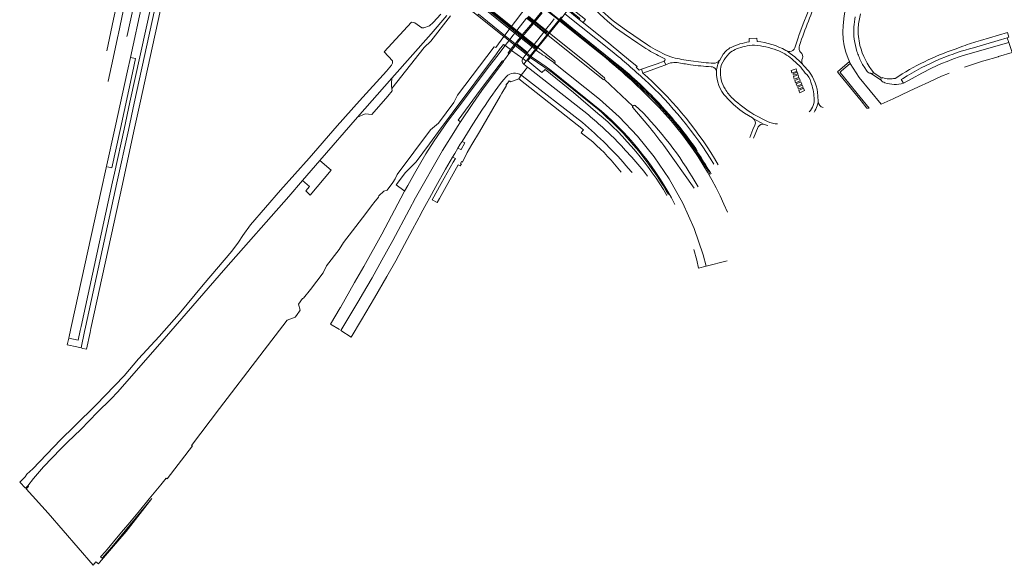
# Model space of a CAD drawing. Extents: x 152048 to 156914, y 461460 to 468786.
# Tile 67 of 256: x 154434 to 154876, y 463009 to 463254. Entities that reach past the tile are written whole.
import ezdxf

# ---------------------------------------------------------------- set-up
doc = ezdxf.new("R2010")
doc.units = 0
doc.header["$LTSCALE"] = 0.75
for name, color, linetype, lineweight in [('B-RO-VH-VERHARDING_ASFALT-GV', 251, 'CONTINUOUS', 18), ('B-RO-VH-VERHARDING_BEDRIJFSVLOERPLAAT-GV', 251, 'CONTINUOUS', 18), ('B-RO-VH-VERHARDING_BETON-GV', 251, 'CONTINUOUS', 18), ('B-RO-VH-VERHARDING_BETONSTRAATSTEEN-GV', 251, 'CONTINUOUS', 18), ('B-RO-VH-VERHARDING_GESLOTEN-GV', 251, 'CONTINUOUS', 18), ('B-RO-VH-VERHARDING_HALFVERHARDING-GV', 251, 'CONTINUOUS', 18), ('B-RO-VH-VERHARDING_OPEN-GV', 251, 'CONTINUOUS', 18), ('B-RO-VH-VERHARDING_STRAATBAKSTEEN-GV', 251, 'CONTINUOUS', 18), ('B-RO-VH-VERHARDING_TEGEL-GV', 251, 'CONTINUOUS', 18)]:
    doc.layers.add(name, color=color, linetype=linetype, lineweight=lineweight)

msp = doc.modelspace()

# ---------------------------------------------------------------- linework, layer by layer
at = {"layer": 'B-RO-VH-VERHARDING_ASFALT-GV'}
for points in [[(154474.061, 463226.165), (154474.097, 463226.329), (154475.575, 463233.167), (154478.588, 463247.027), (154478.678, 463247.674), (154481.66, 463261.353), (154481.925, 463262.341), (154482.024, 463262.81), (154482.027, 463262.822), (154482.844, 463266.782), (154482.897, 463266.771), (154484.528, 463274.317), (154484.627, 463274.777), (154494.522, 463320.337), (154490.633, 463321.222), (154489.236, 463312.658), (154480.746, 463273.473), (154480.356, 463271.641), (154479.458, 463267.457), (154478.611, 463263.57), (154478.292, 463262.109), (154476.552, 463254.147), (154474.703, 463245.641), (154473.464, 463239.992)], [(154795.76, 463275.482), (154794.076, 463271.904), (154791.702, 463266.55), (154790.859, 463264.649), (154788.611, 463259.415), (154785.94, 463252.819), (154784.816, 463249.674), (154783.786, 463246.79), (154783.608, 463246.254), (154782.851, 463243.978), (154781.909, 463241.251)], [(154493.34, 463260.243), (154483.891, 463216.901), (154481.255, 463204.808), (154476.947, 463185.05), (154476.095, 463181.142), (154461.98, 463116.402), (154461.592, 463114.533), (154460.652, 463110.226), (154456.52, 463111.116), (154455.804, 463108.134), (154460.045, 463107.177), (154461.994, 463106.736), (154463.55, 463114.126), (154463.936, 463115.986), (154478.049, 463180.716), (154483.211, 463204.392), (154485.845, 463216.475), (154496.147, 463263.726)], [(154456.52, 463111.116), (154457.448, 463115.439), (154457.703, 463116.85), (154457.706, 463116.863), (154471.024, 463177.358), (154473.258, 463187.538), (154477.216, 463205.675), (154482.76, 463230.902), (154484.063, 463236.897), (154489.336, 463261.151)], [(154485.64, 463260.451), (154482.651, 463246.773), (154482.541, 463246.271)], [(154640.072, 463256.299), (154653.032, 463245.885), (154654.123, 463245.008), (154656.519, 463243.083), (154656.99, 463242.704), (154661.822, 463238.822), (154663.312, 463237.624), (154663.592, 463237.429), (154664.571, 463238.655), (154665.87, 463240.282), (154665.604, 463240.495), (154664.111, 463241.688), (154659.24, 463245.582), (154658.812, 463245.924), (154656.353, 463247.889), (154655.255, 463248.767), (154642.286, 463259.133)], [(154661.674, 463254.553), (154657.266, 463249.032), (154657.009, 463248.71), (154656.716, 463248.343), (154656.353, 463247.889), (154655.601, 463246.947), (154654.123, 463245.008), (154652.028, 463242.257), (154654.502, 463240.448), (154656.519, 463243.083), (154657.411, 463244.248), (154658.812, 463245.924), (154659.181, 463246.366), (154659.482, 463246.725), (154659.747, 463247.043), (154664.276, 463252.461), (154664.482, 463252.707), (154664.802, 463253.089), (154665.065, 463253.404), (154669.095, 463258.226)], [(154661.678, 463254.549), (154664.276, 463252.461), (154664.701, 463252.12), (154669.422, 463248.326), (154670.906, 463247.133), (154671.173, 463246.919), (154671.955, 463247.897), (154671.687, 463248.111), (154670.201, 463249.299), (154665.495, 463253.061), (154665.065, 463253.404), (154662.482, 463255.469)], [(154662.216, 463255.165), (154664.802, 463253.089), (154665.229, 463252.746), (154669.936, 463248.969), (154670.909, 463248.188), (154670.597, 463247.796), (154669.624, 463248.578), (154664.908, 463252.365), (154664.482, 463252.707), (154661.873, 463254.802)], [(154717.158, 463241.746), (154715.892, 463242.546), (154706.429, 463248.989), (154701.136, 463252.876)], [(154696.581, 463227.787), (154688.201, 463234.91), (154671.955, 463247.897), (154671.173, 463246.919), (154695.934, 463227.021)], [(154705.408, 463247.598), (154711.549, 463243.321), (154715.168, 463240.968), (154716.434, 463240.168)], [(154764.965, 463244.112), (154764.916, 463245.579), (154761.418, 463245.451), (154761.415, 463243.922)], [(154630.966, 463208.904), (154640.879, 463222.331), (154650.74, 463235.305), (154650.76, 463235.325), (154650.783, 463235.342), (154650.806, 463235.358), (154650.831, 463235.371), (154650.857, 463235.383), (154650.884, 463235.391), (154650.912, 463235.398), (154650.94, 463235.401), (154650.968, 463235.402), (154650.997, 463235.401), (154651.025, 463235.397), (154651.392, 463235.387), (154651.784, 463235.908), (154653.78, 463238.565), (154653.574, 463238.773), (154653.556, 463238.789), (154653.539, 463238.806), (154653.523, 463238.825), (154653.509, 463238.844), (154653.497, 463238.865), (154653.487, 463238.887), (154653.479, 463238.91), (154653.472, 463238.934), (154653.468, 463238.957), (154653.465, 463238.981), (154653.465, 463239.006), (154653.467, 463239.03), (154653.471, 463239.054), (154653.477, 463239.077), (154653.484, 463239.1), (154653.494, 463239.122), (154653.506, 463239.144), (154653.519, 463239.164), (154654.502, 463240.448), (154652.028, 463242.257), (154650.634, 463240.433), (154648.865, 463238.139), (154644.451, 463232.414), (154632.882, 463217.084), (154626.27, 463208.217), (154620.239, 463199.611), (154616.539, 463193.791), (154611.465, 463184.993), (154608.433, 463179.501), (154606.999, 463177.025), (154606.852, 463176.771), (154596.726, 463157.776), (154588.734, 463143.317), (154584.542, 463136.006), (154578.193, 463124.848), (154578.084, 463124.665), (154573.731, 463117.37), (154577.753, 463114.994)], [(154666.172, 463240.041), (154665.87, 463240.282), (154664.571, 463238.655), (154663.592, 463237.429), (154667.866, 463234.527)], [(154749.838, 463238.352), (154748.228, 463235.76)], [(154785.058, 463238.671), (154784.376, 463239.494)], [(154667.866, 463234.527), (154663.592, 463237.429), (154663.215, 463236.955), (154673.113, 463230.238), (154694.164, 463213.26)], [(154736.653, 463150.838), (154737.929, 463146.138), (154738.758, 463142.453), (154742.197, 463143.365), (154740.874, 463148.497), (154736.834, 463160.315), (154731.732, 463171.706), (154725.612, 463182.586), (154718.901, 463192.435), (154711.412, 463201.706), (154703.199, 463210.337), (154694.305, 463218.275), (154673.964, 463234.597), (154673.942, 463234.609), (154673.91, 463234.625), (154670.506, 463237.113)], [(154723.379, 463235.268), (154724.064, 463233.695), (154724.751, 463234.015), (154725.463, 463234.276), (154726.194, 463234.477), (154726.939, 463234.615), (154727.694, 463234.69), (154728.452, 463234.701), (154729.208, 463234.648)], [(154741.079, 463234.695), (154734.143, 463235.574)], [(154746.796, 463230.718), (154746.875, 463231.287), (154747.005, 463232.218), (154747.207, 463233.136), (154747.479, 463234.036), (154747.82, 463234.913), (154748.069, 463235.552)], [(154748.069, 463235.552), (154747.82, 463234.913), (154747.479, 463234.036), (154747.207, 463233.136), (154747.005, 463232.218), (154746.875, 463231.287), (154746.796, 463230.718)], [(154695.291, 463212.94), (154674.229, 463229.97)], [(154674.229, 463229.97), (154695.291, 463212.94)], [(154744.37, 463232.744), (154745.033, 463232.7)], [(154788.167, 463230.736), (154785.854, 463233.33)], [(154751.147, 463219.244), (154751.747, 463218.541)], [(154790.538, 463212.444), (154790.852, 463212.983), (154791.29, 463213.734), (154791.669, 463214.516), (154791.987, 463215.326), (154792.241, 463216.157), (154792.43, 463217.006), (154792.18, 463219.78)], [(154792.43, 463217.006), (154792.241, 463216.157), (154791.987, 463215.326), (154791.669, 463214.516), (154791.29, 463213.734), (154790.852, 463212.983), (154790.538, 463212.444)], [(154709.252, 463214.454), (154715.971, 463206.634)], [(154709.732, 463215.486), (154709.311, 463215.115)], [(154713.875, 463212.074), (154710.339, 463215.486)], [(154759.342, 463212.055), (154762.911, 463209.816)], [(154763.202, 463209.634), (154768.246, 463206.943), (154769.78, 463206.407)], [(154768.246, 463206.943), (154763.202, 463209.634)], [(154769.633, 463208.179), (154763.527, 463211.414)], [(154764.023, 463206.651), (154763.164, 463204.647), (154761.74, 463200.999)], [(154763.431, 463200.706), (154765.544, 463205.839)], [(154723.128, 463197.439), (154736.838, 463178.402)]]:
    msp.add_lwpolyline(points, dxfattribs=at)
for points in [[(154652.889, 463272.704), (154652.669, 463272.422), (154665.54, 463262.102), (154666.857, 463261.045), (154669.604, 463258.843), (154670.047, 463258.487), (154674.606, 463254.832), (154676.099, 463253.635), (154676.368, 463253.419), (154676.599, 463253.708), (154676.329, 463253.923), (154674.838, 463255.118), (154670.282, 463258.769), (154669.837, 463259.125), (154667.085, 463261.33), (154665.761, 463262.391)], [(154666.511, 463241.085), (154666.772, 463241.411), (154666.506, 463241.624), (154665.016, 463242.819), (154660.158, 463246.714), (154659.747, 463247.043), (154657.266, 463249.032), (154656.15, 463249.927), (154643.203, 463260.307), (154642.954, 463259.988), (154655.899, 463249.601), (154657.009, 463248.71), (154659.482, 463246.725), (154659.897, 463246.392), (154664.756, 463242.494), (154666.246, 463241.298)], [(154639.677, 463255.793), (154651.534, 463246.303), (154652.66, 463245.402), (154653.032, 463245.885), (154640.072, 463256.299)], [(154665.87, 463240.282), (154666.057, 463240.516), (154666.218, 463240.717), (154665.952, 463240.93), (154664.462, 463242.126), (154659.602, 463246.028), (154659.181, 463246.366), (154656.716, 463248.343), (154655.612, 463249.23), (154642.667, 463259.621), (154642.286, 463259.133), (154655.255, 463248.767), (154656.353, 463247.889), (154658.812, 463245.924), (154659.24, 463245.582), (154664.111, 463241.688), (154665.604, 463240.495)], [(154653.032, 463245.885), (154652.66, 463245.402), (154653.044, 463245.095), (154662.948, 463237.169), (154663.215, 463236.955), (154663.592, 463237.429), (154663.312, 463237.624), (154661.822, 463238.822), (154656.99, 463242.704), (154656.519, 463243.083), (154654.123, 463245.008)], [(154651.392, 463235.387), (154651.025, 463235.397), (154650.997, 463235.401), (154650.968, 463235.402), (154650.94, 463235.401), (154650.912, 463235.398), (154650.884, 463235.391), (154650.857, 463235.383), (154650.831, 463235.371), (154650.806, 463235.358), (154650.783, 463235.342), (154650.76, 463235.325), (154650.74, 463235.305), (154640.879, 463222.331), (154630.966, 463208.904), (154632.116, 463208.164), (154637.515, 463216.363), (154641.557, 463222.171), (154651.257, 463235.208)]]:
    msp.add_lwpolyline(points, close=True, dxfattribs=at)
for points in [[(154701.136, 463252.876, -0.0580265), (154690.633, 463263.246)], [(154784.021, 463242.359, -0.0217059), (154792.403, 463263.921)], [(154691.361, 463259.723, 0.0679392), (154705.408, 463247.598)], [(154761.415, 463243.922, 0.071154), (154753.35, 463241.484)], [(154759.569, 463241.873, -0.1075984), (154763.899, 463242.401)], [(154777.841, 463240.133, 0.1035275), (154764.965, 463244.112)], [(154670.506, 463237.113, -0.0165441), (154666.172, 463240.041)], [(154716.434, 463240.168, 0.032261), (154723.385, 463236.556)], [(154726.331, 463237.209, -0.0421712), (154717.158, 463241.746)], [(154753.35, 463241.484, 0.1390656), (154749.838, 463238.352)], [(154750.272, 463235.88, -0.0893402), (154753.139, 463239.369)], [(154753.139, 463239.369, -0.0525345), (154755.799, 463240.749)], [(154755.799, 463240.749, -0.0419747), (154759.569, 463241.873)], [(154763.899, 463242.401, -0.0740502), (154773.905, 463240.21)], [(154773.905, 463240.21, -0.0994313), (154780.504, 463236.26)], [(154777.841, 463240.133, -0.0669558), (154785.436, 463233.795)], [(154779.686, 463239.615, -0.119133), (154777.841, 463240.133)], [(154785.436, 463233.795, 0.0669558), (154777.841, 463240.133)], [(154781.909, 463241.251, -0.3049999), (154779.686, 463239.615)], [(154784.084, 463239.968, -0.2178925), (154784.021, 463242.359)], [(154784.376, 463239.494, -0.0468349), (154784.084, 463239.968)], [(154785.1, 463235.926, 0.2710361), (154785.058, 463238.671)], [(154674.229, 463229.97, 0.0146452), (154667.866, 463234.527)], [(154667.866, 463234.527, -0.0146452), (154674.229, 463229.97)], [(154723.385, 463236.556, -0.6071442), (154723.379, 463235.268)], [(154734.143, 463235.574, -0.0318711), (154726.331, 463237.209)], [(154729.208, 463234.648, 0.0108946), (154735.183, 463233.693)], [(154735.183, 463233.693, 0.016645), (154744.37, 463232.744)], [(154745.458, 463234.382, -0.0171213), (154741.079, 463234.695)], [(154748.069, 463235.552, -0.2313783), (154745.458, 463234.382)], [(154748.228, 463235.76, -0.0183826), (154748.069, 463235.552)], [(154748.655, 463231.538, -0.1716217), (154750.272, 463235.88)], [(154780.504, 463236.26, -0.0795634), (154786.618, 463229.969)], [(154785.436, 463233.795, -0.2290045), (154785.1, 463235.926)], [(154785.854, 463233.33, -0.0645506), (154785.436, 463233.795)], [(154745.033, 463232.7, -0.3052094), (154746.796, 463230.718)], [(154746.796, 463230.718, -0.0407166), (154746.817, 463230.348)], [(154746.817, 463230.348, 0.1982865), (154751.147, 463219.244)], [(154748.89, 463226.849, -0.0471308), (154748.655, 463231.538)], [(154786.618, 463229.969, -0.1453419), (154789.131, 463225.89)], [(154792.18, 463219.78, 0.1633107), (154788.167, 463230.736)], [(154695.934, 463227.021, 0.4117905), (154696.636, 463227.082)], [(154696.636, 463227.082, 0.4127988), (154696.581, 463227.787)], [(154750.64, 463222.864, -0.0657413), (154748.89, 463226.849)], [(154789.131, 463225.89, -0.0636944), (154790.568, 463218.811)], [(154754.063, 463218.567, -0.0722918), (154750.64, 463222.864)], [(154751.747, 463218.541, 0.0554731), (154759.342, 463212.055)], [(154763.527, 463211.414, -0.0472394), (154754.063, 463218.567)], [(154790.568, 463218.811, -0.2186385), (154788.315, 463212.558)], [(154794.567, 463214.524, -0.3314674), (154792.43, 463217.006)], [(154694.164, 463213.26, -0.0183365), (154703.354, 463204.615)], [(154728.182, 463171.02, 0.0940632), (154695.291, 463212.94)], [(154695.291, 463212.94, -0.0940632), (154728.182, 463171.02)], [(154709.311, 463215.115, 0.4221007), (154709.252, 463214.454)], [(154710.339, 463215.486, 0.4085677), (154709.732, 463215.486)], [(154738.559, 463178.894, 0.0641867), (154713.875, 463212.074)], [(154762.911, 463209.816, -0.0324268), (154763.202, 463209.634)], [(154763.202, 463209.634, -0.3496428), (154764.023, 463206.651)], [(154774.221, 463207.161, -0.0910728), (154769.633, 463208.179)], [(154703.354, 463204.615, -0.0594613), (154725.295, 463175.579)], [(154715.971, 463206.634, -0.020308), (154723.128, 463197.439)], [(154765.544, 463205.839, -0.3626406), (154768.246, 463206.943)]]:
    msp.add_lwpolyline(points, format="xyb", dxfattribs=at)
at = {"layer": 'B-RO-VH-VERHARDING_BEDRIJFSVLOERPLAAT-GV'}
msp.add_lwpolyline([(154720.144, 463234.123), (154718.032, 463233.375), (154713.173, 463231.655), (154713.795, 463229.899), (154719.224, 463231.879), (154721.523, 463232.717), (154724.083, 463233.651), (154724.064, 463233.695), (154723.379, 463235.268)], close=True, dxfattribs=at)
at = {"layer": 'B-RO-VH-VERHARDING_BETON-GV'}
for points in [[(154666.218, 463240.717), (154666.057, 463240.516), (154665.87, 463240.282), (154666.172, 463240.041)], [(154674.399, 463235.296), (154666.772, 463241.411), (154666.511, 463241.085), (154666.218, 463240.717)], [(154670.506, 463237.113), (154673.91, 463234.625), (154673.942, 463234.609), (154673.964, 463234.597)]]:
    msp.add_lwpolyline(points, dxfattribs=at)
for points in [[(154666.172, 463240.041, 0.0165441), (154670.506, 463237.113)], [(154673.964, 463234.597, 0.3641651), (154674.502, 463234.757)], [(154674.502, 463234.757, 0.373115), (154674.399, 463235.296)]]:
    msp.add_lwpolyline(points, format="xyb", dxfattribs=at)
for points in [[(154780.612, 463230.055), (154782.807, 463230.729), (154782.491, 463231.869), (154780.245, 463231.161)], [(154783.204, 463229.637), (154782.974, 463230.302), (154781.069, 463229.602), (154781.323, 463228.962)], [(154781.672, 463227.208), (154783.779, 463227.997), (154783.341, 463229.14), (154781.308, 463228.355)], [(154781.856, 463226.678), (154782.256, 463225.554), (154784.386, 463226.453), (154783.977, 463227.538)], [(154784.549, 463226.038), (154782.512, 463225.096), (154782.935, 463224.034), (154785.023, 463224.951)], [(154783.622, 463222.72), (154785.62, 463223.605), (154785.205, 463224.584), (154783.199, 463223.62)], [(154784.18, 463221.145), (154786.258, 463222.067), (154785.805, 463223.248), (154783.714, 463222.212)]]:
    msp.add_lwpolyline(points, close=True, dxfattribs=at)
at = {"layer": 'B-RO-VH-VERHARDING_BETONSTRAATSTEEN-GV'}
for points in [[(154461.592, 463114.533), (154461.98, 463116.402), (154476.095, 463181.142), (154476.947, 463185.05), (154481.255, 463204.808), (154483.891, 463216.901), (154493.34, 463260.243), (154494.193, 463264.152), (154505.549, 463316.241), (154506.563, 463320.717), (154506.809, 463321.73), (154503.401, 463321.85)], [(154490.303, 463265.6), (154490.186, 463265.06), (154489.336, 463261.151), (154484.063, 463236.897), (154486.429, 463236.438), (154485.038, 463230.087), (154479.581, 463205.168), (154475.734, 463187.469), (154473.829, 463187.876)], [(154643.203, 463260.307), (154656.15, 463249.927), (154657.266, 463249.032), (154659.747, 463247.043), (154660.158, 463246.714), (154665.016, 463242.819), (154666.506, 463241.624), (154666.772, 463241.411), (154671.173, 463246.919), (154670.906, 463247.133), (154669.422, 463248.326), (154664.701, 463252.12), (154664.276, 463252.461), (154661.678, 463254.549)], [(154669.095, 463258.226), (154665.065, 463253.404), (154664.802, 463253.089), (154664.482, 463252.707), (154664.276, 463252.461), (154659.747, 463247.043), (154659.482, 463246.725), (154659.181, 463246.366), (154658.812, 463245.924), (154657.411, 463244.248), (154656.519, 463243.083), (154654.502, 463240.448), (154654.971, 463240.105), (154656.99, 463242.704), (154657.306, 463243.111), (154657.927, 463243.962), (154659.24, 463245.582), (154659.602, 463246.028), (154659.897, 463246.392), (154660.158, 463246.714), (154660.635, 463247.302), (154664.701, 463252.12), (154664.908, 463252.365), (154665.229, 463252.746), (154665.495, 463253.061), (154668.728, 463256.892)], [(154668.728, 463256.892), (154665.495, 463253.061), (154665.229, 463252.746), (154664.908, 463252.365), (154664.701, 463252.12), (154660.635, 463247.302), (154660.158, 463246.714), (154659.897, 463246.392), (154659.602, 463246.028), (154659.24, 463245.582), (154657.927, 463243.962), (154657.306, 463243.111), (154662.147, 463239.222), (154662.865, 463240.131), (154664.111, 463241.688), (154664.462, 463242.126), (154664.756, 463242.494), (154665.016, 463242.819), (154669.422, 463248.326), (154669.624, 463248.578), (154669.936, 463248.969), (154670.201, 463249.299), (154673.359, 463253.246), (154674.104, 463254.21)], [(154662.482, 463255.469), (154665.065, 463253.404), (154665.495, 463253.061), (154670.201, 463249.299), (154671.687, 463248.111), (154671.955, 463247.897), (154676.368, 463253.419), (154676.099, 463253.635), (154674.606, 463254.832)], [(154676.368, 463253.419), (154671.955, 463247.897), (154688.201, 463234.91), (154696.581, 463227.787)], [(154692.942, 463240.129), (154676.368, 463253.419)], [(154695.934, 463227.021), (154671.173, 463246.919), (154666.772, 463241.411), (154674.399, 463235.296)], [(154660.101, 463236.704), (154661.822, 463238.822), (154662.147, 463239.222), (154657.306, 463243.111), (154656.99, 463242.704), (154654.971, 463240.105)], [(154659.948, 463236.466), (154654.971, 463240.105), (154653.967, 463238.813), (154653.78, 463238.565), (154651.784, 463235.908), (154651.392, 463235.387), (154651.257, 463235.208), (154641.557, 463222.171), (154637.515, 463216.363), (154632.116, 463208.164), (154630.705, 463206.017), (154629.793, 463204.521), (154624.016, 463195.293), (154611.917, 463174.054), (154608.968, 463168.63), (154601.657, 463154.853), (154596.817, 463146.058), (154592.414, 463138.156), (154588.09, 463130.854)], [(154654.971, 463240.105), (154659.948, 463236.466)], [(154659.317, 463229.047), (154659.858, 463229.737), (154662.126, 463232.626), (154660.546, 463233.843), (154660.45, 463233.919)], [(154673.964, 463234.597), (154694.305, 463218.275), (154703.199, 463210.337), (154711.412, 463201.706), (154718.901, 463192.435), (154725.612, 463182.586), (154731.732, 463171.706), (154736.834, 463160.315), (154740.874, 463148.497), (154742.197, 463143.365), (154751.591, 463145.82)], [(154651.275, 463226.893), (154652.634, 463228.35)], [(154709.311, 463215.115), (154696.636, 463227.082)], [(154696.636, 463227.082), (154709.311, 463215.115), (154709.732, 463215.486)], [(154588.09, 463130.854), (154586.463, 463128.035), (154578.467, 463114.58), (154583.037, 463111.575), (154587.653, 463119.303), (154593.512, 463129.2), (154593.565, 463129.281), (154599.031, 463138.716), (154603.01, 463145.832), (154605.722, 463150.822), (154610.573, 463159.787), (154614.397, 463167.031), (154614.442, 463167.117), (154616.768, 463171.451), (154618.092, 463173.919), (154620.943, 463179.049), (154625.383, 463186.922), (154628.512, 463192.251), (154629.463, 463193.87), (154630.911, 463196.263), (154631.974, 463198.021), (154632.799, 463199.344), (154637.619, 463207.069), (154641.971, 463213.778)], [(154715.971, 463206.634), (154709.252, 463214.454)], [(154710.339, 463215.486), (154713.875, 463212.074)], [(154736.838, 463178.402), (154723.128, 463197.439)]]:
    msp.add_lwpolyline(points, dxfattribs=at)
msp.add_lwpolyline([(154654.971, 463240.105), (154654.502, 463240.448), (154653.519, 463239.164), (154653.506, 463239.144), (154653.494, 463239.122), (154653.484, 463239.1), (154653.477, 463239.077), (154653.471, 463239.054), (154653.467, 463239.03), (154653.465, 463239.006), (154653.465, 463238.981), (154653.468, 463238.957), (154653.472, 463238.934), (154653.479, 463238.91), (154653.487, 463238.887), (154653.497, 463238.865), (154653.509, 463238.844), (154653.523, 463238.825), (154653.539, 463238.806), (154653.556, 463238.789), (154653.574, 463238.773), (154653.78, 463238.565), (154653.967, 463238.813)], close=True, dxfattribs=at)
for points in [[(154715.454, 463220.251, 0.0254291), (154692.942, 463240.129)], [(154660.45, 463233.919, -0.3616396), (154659.948, 463236.466)], [(154659.948, 463236.466, -0.0284562), (154660.101, 463236.704)], [(154674.502, 463234.757, -0.3641651), (154673.964, 463234.597)], [(154674.399, 463235.296, -0.373115), (154674.502, 463234.757)], [(154652.634, 463228.35, -0.3655576), (154659.317, 463229.047)], [(154641.971, 463213.778, -0.0203942), (154651.275, 463226.893)], [(154696.636, 463227.082, -0.4117905), (154695.934, 463227.021)], [(154696.581, 463227.787, -0.4127988), (154696.636, 463227.082)], [(154751.786, 463167.543, 0.1009236), (154715.454, 463220.251)], [(154709.252, 463214.454, -0.4221007), (154709.311, 463215.115)], [(154709.732, 463215.486, -0.4085677), (154710.339, 463215.486)], [(154713.875, 463212.074, -0.0641867), (154738.559, 463178.894)], [(154723.128, 463197.439, 0.020308), (154715.971, 463206.634)]]:
    msp.add_lwpolyline(points, format="xyb", dxfattribs=at)
at = {"layer": 'B-RO-VH-VERHARDING_GESLOTEN-GV'}
msp.add_lwpolyline([(154623.182, 463256.356), (154619.874, 463252.555), (154618.128, 463251.165), (154615.558, 463250.181), (154614.757, 463250.16), (154611.647, 463252.426), (154610.977, 463252.667), (154610.046, 463252.823), (154597.807, 463239.489), (154601.523, 463235.372), (154601.54, 463234.38), (154601.053, 463233.472), (154598.852, 463230.744), (154586.825, 463217.484), (154576.833, 463206.251), (154564.225, 463191.747), (154551.371, 463177.408), (154537.985, 463161.896), (154534.44, 463157.079), (154532.591, 463154.114), (154529.595, 463150.143), (154516.77, 463135.102), (154505.872, 463122.017), (154496.941, 463111.904), (154487.771, 463101.83), (154481.231, 463094.289), (154472.841, 463085.376), (154468.874, 463081.343), (154459.012, 463071.683), (154452.684, 463065.617), (154440.316, 463052.54), (154437.731, 463050.186), (154436.916, 463048.913), (154436.037, 463048.079), (154434.953, 463047.037), (154434.456, 463046.547), (154434.567, 463046.654), (154437.098, 463043.874), (154438.145, 463044.885), (154440.594, 463048.296), (154445.063, 463053.421), (154452.854, 463061.453), (154455.925, 463064.574), (154461.845, 463070.248), (154469.386, 463077.936), (154475.243, 463083.718), (154478.394, 463087.069), (154499.197, 463110.756), (154526.897, 463142.63), (154555.038, 463174.612), (154561.276, 463181.805), (154569.031, 463190.747), (154585.905, 463210.204), (154601.253, 463227.66), (154618.868, 463247.587), (154625.981, 463255.714)], dxfattribs=at)
msp.add_lwpolyline([(154685.295, 463253.953), (154687.4, 463252.33), (154687.09, 463252.582), (154688.142, 463253.898), (154681.059, 463259.56), (154680.167, 463258.729), (154685.608, 463254.342)], close=True, dxfattribs=at)
at = {"layer": 'B-RO-VH-VERHARDING_HALFVERHARDING-GV'}
msp.add_lwpolyline([(154667.654, 463267.691), (154648.121, 463283.376), (154647.807, 463283.629), (154645.263, 463279.672), (154642.231, 463275.828), (154639.173, 463272.004), (154636.105, 463268.188), (154633.278, 463264.65), (154631.465, 463262.364), (154632.426, 463261.595), (154639.677, 463255.793), (154651.534, 463246.303)], close=True, dxfattribs=at)
msp.add_lwpolyline([(154627.631, 463255.636), (154618.81, 463244.249), (154615.718, 463241.426), (154601.228, 463222.974), (154601.385, 463222.059), (154599.425, 463219.579), (154592.348, 463211.401), (154589.273, 463211.713), (154585.905, 463210.204), (154569.031, 463190.747), (154574.034, 463186.385), (154564.672, 463175.293), (154562.648, 463177.173), (154564.298, 463179.164), (154561.276, 463181.805), (154555.038, 463174.612), (154526.897, 463142.63), (154499.197, 463110.756), (154478.394, 463087.069), (154475.243, 463083.718), (154469.386, 463077.936), (154461.845, 463070.248), (154455.925, 463064.574), (154452.854, 463061.453), (154445.063, 463053.421), (154440.594, 463048.296), (154438.145, 463044.885), (154438.422, 463044.598), (154437.368, 463043.579), (154447.255, 463032.721), (154467.449, 463009.319), (154468.617, 463010.861), (154469.772, 463009.992), (154470.208, 463010.568), (154475.635, 463016.907), (154482.149, 463024.482), (154493.732, 463039.285), (154493.733, 463039.288), (154481.796, 463024.703), (154475.747, 463017.464), (154471.443, 463012.532), (154470.655, 463013.15), (154472.89, 463015.468), (154480.153, 463024.104), (154483.858, 463028.56), (154488.106, 463033.716), (154492.533, 463039.124), (154497.694, 463045.398), (154500.12, 463048.419), (154500.517, 463048.09), (154511.925, 463062.892), (154511.441, 463062.989), (154523.98, 463079.535), (154542.173, 463103.164), (154554.293, 463119.126), (154557.913, 463120.553), (154557.924, 463120.557), (154558.497, 463121.319), (154560.23, 463123.623), (154559.363, 463126.421), (154561.167, 463128.86), (154561.637, 463129.11), (154564.749, 463132.917), (154570.55, 463140.377), (154571.932, 463143.538), (154577.63, 463150.826), (154579.637, 463153.987), (154583.676, 463159.219), (154588.112, 463165.102), (154592.707, 463171.237), (154593.244, 463171.846), (154595.33, 463174.354), (154595.399, 463174.99), (154597.693, 463177.026), (154599.128, 463177.524), (154601.672, 463180.854), (154602.762, 463182.56), (154603.662, 463184.545), (154618.603, 463204.483), (154622.129, 463207.556), (154629.136, 463216.785), (154630.638, 463219.98), (154647.128, 463241.771), (154647.879, 463241.486), (154651.534, 463246.303), (154639.677, 463255.793)], dxfattribs=at)
at = {"layer": 'B-RO-VH-VERHARDING_OPEN-GV'}
msp.add_lwpolyline([(154694.164, 463213.26), (154673.113, 463230.238), (154663.215, 463236.955), (154662.999, 463236.686), (154663.128, 463236.601), (154662.225, 463235.405), (154668.494, 463230.228), (154669.943, 463231.563), (154682.666, 463221.259), (154693.663, 463211.905)], dxfattribs=at)
msp.add_lwpolyline([(154601.253, 463227.66), (154585.905, 463210.204), (154589.273, 463211.713), (154592.348, 463211.401), (154599.425, 463219.579), (154601.385, 463222.059), (154601.228, 463222.974), (154601.071, 463223.89), (154601.088, 463225.401)], close=True, dxfattribs=at)
for points in [[(154693.663, 463211.905, -0.0836486), (154724.579, 463175.109)], [(154703.354, 463204.615, 0.0183365), (154694.164, 463213.26)], [(154725.295, 463175.579, 0.0594613), (154703.354, 463204.615)]]:
    msp.add_lwpolyline(points, format="xyb", dxfattribs=at)
at = {"layer": 'B-RO-VH-VERHARDING_STRAATBAKSTEEN-GV'}
for points in [[(154807.936, 463282.593), (154808.314, 463279.771), (154808.108, 463277.824), (154805.736, 463264.669), (154804.026, 463255.637), (154803.571, 463251.271), (154803.484, 463248.276), (154803.604, 463245.165), (154804.059, 463242.231), (154804.775, 463239.305), (154805.783, 463236.496), (154806.353, 463235.157), (154806.721, 463234.291), (154810.696, 463227.981), (154820.629, 463215.96), (154826.01, 463218.455), (154833.192, 463221.785), (154837.351, 463223.714), (154842.012, 463225.875), (154847.709, 463228.517), (154850.758, 463229.765), (154851.159, 463229.935)], [(154862.004, 463241.293), (154873.017, 463244.564), (154877.093, 463245.782), (154877.858, 463246.011), (154877.322, 463248.14), (154865.08, 463244.481)], [(154830.132, 463227.398), (154829.639, 463227.133), (154830.674, 463225.353), (154834.47, 463227.559), (154838.785, 463229.941), (154843.185, 463232.173), (154847.674, 463234.186), (154850.159, 463235.195), (154852.248, 463235.995), (154853.505, 463236.457), (154855.194, 463237.048), (154857.314, 463237.755), (154877.848, 463243.605), (154877.093, 463245.782), (154873.017, 463244.564), (154862.004, 463241.293)], [(154858.006, 463232.58), (154865.988, 463235.326), (154866.58, 463235.488), (154873.017, 463237.253), (154873.28, 463237.331), (154879.391, 463239.151), (154877.848, 463243.605), (154857.314, 463237.755), (154855.194, 463237.048), (154853.505, 463236.457), (154852.248, 463235.995), (154850.159, 463235.195), (154847.674, 463234.186), (154843.185, 463232.173), (154838.785, 463229.941), (154834.47, 463227.559), (154830.674, 463225.353)], [(154857.248, 463242.033), (154853.751, 463240.737)], [(154820.629, 463215.96), (154810.696, 463227.981), (154806.721, 463234.291), (154802.859, 463230.958), (154802.364, 463230.567), (154802.279, 463230.417), (154802.273, 463230.313), (154802.313, 463230.169), (154803.473, 463228.738), (154803.565, 463228.624), (154806.749, 463224.686), (154809.912, 463220.8), (154815.227, 463214.286)], [(154689.478, 463211.16), (154662.575, 463232.281), (154662.126, 463232.626), (154659.858, 463229.737), (154659.317, 463229.047)], [(154812.928, 463232.744), (154814.317, 463230.631)], [(154814.317, 463230.631), (154812.928, 463232.744)], [(154816.192, 463229.812), (154820.738, 463226.574)], [(154820.738, 463226.574), (154816.192, 463229.812)], [(154820.559, 463227.746), (154817.368, 463230.092)], [(154659.758, 463228.712), (154686.678, 463207.809)], [(154821.226, 463227.908), (154821.127, 463227.657), (154820.559, 463227.746)], [(154830.674, 463225.353), (154829.639, 463227.133), (154830.132, 463227.398)], [(154701.318, 463200.326), (154696.624, 463204.821)]]:
    msp.add_lwpolyline(points, dxfattribs=at)
for points in [[(154810.285, 463250.48, -0.0154515), (154811.341, 463256.56)], [(154809.039, 463255.16, 0.0153701), (154808.38, 463250.672)], [(154808.38, 463250.672, -0.0153701), (154809.039, 463255.16)], [(154808.38, 463250.672, 0.0899576), (154809.783, 463239.656)], [(154809.783, 463239.656, -0.0899576), (154808.38, 463250.672)], [(154811.12, 463242.311, -0.0699063), (154810.285, 463250.48)], [(154865.08, 463244.481, 0.0178841), (154857.248, 463242.033)], [(154809.783, 463239.656, 0.0201539), (154810.616, 463237.338)], [(154810.616, 463237.338, -0.0201539), (154809.783, 463239.656)], [(154817.368, 463230.092, -0.1170239), (154811.12, 463242.311)], [(154853.751, 463240.737, 0.0249285), (154840.035, 463235.033)], [(154847.445, 463236.434, -0.0349431), (154862.004, 463241.293)], [(154862.004, 463241.293, 0.0349431), (154847.445, 463236.434)], [(154810.616, 463237.338, 0.0413915), (154812.928, 463232.744)], [(154812.928, 463232.744, -0.0413915), (154810.616, 463237.338)], [(154840.035, 463235.033, 0.0303822), (154826.877, 463227.581)], [(154830.132, 463227.398, -0.0443637), (154847.445, 463236.434)], [(154847.445, 463236.434, 0.0443637), (154830.132, 463227.398)], [(154814.317, 463230.631, 0.1763989), (154815.872, 463229.835)], [(154815.872, 463229.835, -0.1763989), (154814.317, 463230.631)], [(154815.872, 463229.835, 0.0341985), (154816.192, 463229.812)], [(154816.192, 463229.812, -0.0341985), (154815.872, 463229.835)], [(154816.192, 463229.812, 0.1223942), (154817.368, 463230.092)], [(154817.368, 463230.092, -0.1223942), (154816.192, 463229.812)], [(154659.317, 463229.047, -0.0256467), (154659.758, 463228.712)], [(154820.662, 463226.706, -0.1797587), (154820.559, 463227.746)], [(154820.559, 463227.746, 0.1797587), (154820.662, 463226.706)], [(154820.738, 463226.574, -0.0293104), (154820.662, 463226.706)], [(154820.662, 463226.706, 0.0293104), (154820.738, 463226.574)], [(154820.738, 463226.574, 0.1234457), (154821.284, 463226.059)], [(154821.284, 463226.059, -0.1234457), (154820.738, 463226.574)], [(154824.077, 463227.369, -0.0662457), (154821.226, 463227.908)], [(154821.284, 463226.059, 0.0408843), (154822.252, 463225.597)], [(154822.252, 463225.597, -0.0408843), (154821.284, 463226.059)], [(154822.252, 463225.597, 0.1425531), (154830.674, 463225.353)], [(154830.674, 463225.353, -0.1425531), (154822.252, 463225.597)], [(154826.877, 463227.581, -0.0657161), (154824.077, 463227.369)], [(154686.678, 463207.809, -0.0407489), (154707.39, 463187.195)], [(154696.624, 463204.821, 0.0113452), (154689.478, 463211.16)], [(154715.91, 463183.805, 0.0220176), (154701.318, 463200.326)], [(154707.39, 463187.195, -0.0033587), (154708.957, 463185.333)]]:
    msp.add_lwpolyline(points, format="xyb", dxfattribs=at)
msp.add_lwpolyline([(154803.565, 463228.624), (154803.473, 463228.738), (154802.313, 463230.169), (154802.273, 463230.313), (154802.279, 463230.417), (154802.364, 463230.567), (154802.859, 463230.958), (154806.721, 463234.291), (154806.353, 463235.157), (154801.022, 463230.496), (154802.096, 463229.177), (154811.658, 463217.435), (154814.269, 463214.259), (154814.716, 463214.281), (154815.227, 463214.286), (154809.912, 463220.8), (154806.749, 463224.686)], close=True, dxfattribs=at)
at = {"layer": 'B-RO-VH-VERHARDING_TEGEL-GV'}
for points in [[(154510.417, 463317.363), (154507.831, 463316.859), (154507.599, 463315.805), (154507.501, 463315.807), (154496.147, 463263.726), (154485.845, 463216.475), (154483.211, 463204.392), (154478.049, 463180.716), (154463.936, 463115.986), (154463.55, 463114.126), (154461.994, 463106.736), (154462.736, 463106.568), (154464.432, 463106.185), (154465.998, 463113.618), (154466.381, 463115.465), (154480.492, 463180.183), (154485.656, 463203.871), (154488.288, 463215.943), (154498.589, 463263.193), (154509.942, 463315.265)], [(154648.218, 463238.634), (154628.322, 463211.995), (154623.433, 463205.375), (154618.128, 463198.191), (154612.164, 463190.116), (154607.451, 463185.434), (154603.234, 463179.921), (154606.714, 463177.244), (154606.999, 463177.025), (154608.433, 463179.501), (154611.465, 463184.993), (154616.539, 463193.791), (154620.239, 463199.611), (154626.27, 463208.217), (154632.882, 463217.084), (154644.451, 463232.414), (154648.865, 463238.139), (154650.634, 463240.433), (154652.028, 463242.257), (154651.314, 463242.778), (154650.195, 463241.28), (154649.908, 463240.897)]]:
    msp.add_lwpolyline(points, close=True, dxfattribs=at)
for points in [[(154699.988, 463239.651), (154678.881, 463256.563), (154677.577, 463254.934), (154677.138, 463254.385), (154676.995, 463254.203), (154682.056, 463250.132), (154700.83, 463235.033)], [(154715.81, 463228.138), (154713.795, 463229.899), (154713.173, 463231.655), (154712.148, 463231.292), (154710.811, 463232.541), (154711.263, 463232.902), (154707.394, 463236.067), (154699.656, 463242.397), (154698.376, 463243.444), (154687.4, 463252.33), (154685.295, 463253.953), (154680.125, 463258.12), (154679.909, 463257.85), (154679.414, 463257.23), (154678.881, 463256.563), (154699.988, 463239.651)], [(154659.948, 463236.466), (154661.488, 463235.34), (154662.948, 463237.169), (154663.312, 463237.624), (154677.308, 463255.149)], [(154674.104, 463254.21), (154673.359, 463253.246), (154670.201, 463249.299), (154669.936, 463248.969), (154669.624, 463248.578), (154669.422, 463248.326), (154665.016, 463242.819), (154664.756, 463242.494), (154664.462, 463242.126), (154664.111, 463241.688), (154662.865, 463240.131), (154662.147, 463239.222), (154661.822, 463238.822), (154660.101, 463236.704)], [(154709.923, 463226.22), (154698.385, 463236.198), (154695.371, 463238.62), (154676.633, 463253.68), (154676.599, 463253.708), (154676.368, 463253.419), (154692.942, 463240.129)], [(154700.83, 463235.033), (154682.056, 463250.132), (154676.995, 463254.203), (154676.87, 463254.047), (154676.884, 463254.036), (154685.813, 463246.885), (154698.633, 463236.616), (154710.226, 463226.692)], [(154661.488, 463235.34), (154659.948, 463236.466)], [(154660.45, 463233.919), (154661.488, 463235.34)], [(154652.634, 463228.35), (154651.275, 463226.893)], [(154652.643, 463224.443), (154652.447, 463224.593), (154652.946, 463225.218), (154653.014, 463225.16), (154653.809, 463226.454), (154654.645, 463225.956), (154658.181, 463227.341), (154659.317, 463229.047)], [(154659.317, 463229.047), (154658.181, 463227.341), (154687.13, 463204.53), (154686.948, 463204.275), (154686.432, 463203.604), (154686.132, 463203.227), (154691.347, 463199.061)], [(154686.678, 463207.809), (154659.758, 463228.712)], [(154641.971, 463213.778), (154637.619, 463207.069), (154632.799, 463199.344), (154634.02, 463198.639), (154632.306, 463195.698), (154632.26, 463195.717), (154630.911, 463196.263), (154629.463, 463193.87), (154628.512, 463192.251), (154629.839, 463191.695), (154629.858, 463191.684), (154628.838, 463189.972), (154623.387, 463180.448), (154619.426, 463173.188), (154621.548, 463171.958), (154622.592, 463173.759), (154631.012, 463188.892), (154631.947, 463188.341), (154632.446, 463189.282), (154632.063, 463189.493), (154632.502, 463190.256), (154632.88, 463190.051), (154635.066, 463194.343), (154637.141, 463197.947), (154640.502, 463203.632), (154649.811, 463219.581), (154650.572, 463220.925), (154652.643, 463224.443)]]:
    msp.add_lwpolyline(points, dxfattribs=at)
for points in [[(154692.942, 463240.129, -0.0254291), (154715.454, 463220.251)], [(154714.572, 463227.01, 0.0159778), (154699.988, 463239.651)], [(154699.988, 463239.651, -0.0159778), (154714.572, 463227.01)], [(154659.948, 463236.466, 0.3616396), (154660.45, 463233.919)], [(154660.101, 463236.704, 0.0284562), (154659.948, 463236.466)], [(154721.035, 463216.431, 0.0373462), (154700.83, 463235.033)], [(154700.83, 463235.033, -0.0373462), (154721.035, 463216.431)], [(154659.317, 463229.047, 0.3655576), (154652.634, 463228.35)], [(154651.275, 463226.893, 0.0203942), (154641.971, 463213.778)], [(154659.758, 463228.712, 0.0256467), (154659.317, 463229.047)], [(154713.842, 463222.65, 0.0081214), (154709.923, 463226.22)], [(154710.226, 463226.692, -0.019023), (154719.599, 463217.673)], [(154745.621, 463189.125, 0.0698071), (154714.572, 463227.01)], [(154714.572, 463227.01, -0.0698071), (154745.621, 463189.125)], [(154747.61, 463188.895, 0.0749812), (154715.81, 463228.138)], [(154743.947, 463184.545, 0.0738042), (154713.842, 463222.65)], [(154715.454, 463220.251, -0.1009236), (154751.786, 463167.543)], [(154719.599, 463217.673, -0.0314924), (154733.525, 463201.259)], [(154732.263, 463203.234, 0.0235633), (154721.035, 463216.431)], [(154721.035, 463216.431, -0.0235633), (154732.263, 463203.234)], [(154707.39, 463187.195, 0.0407489), (154686.678, 463207.809)], [(154738.205, 463195.094, 0.0137301), (154732.263, 463203.234)], [(154732.263, 463203.234, -0.0137301), (154738.205, 463195.094)], [(154691.347, 463199.061, -0.0454562), (154704.012, 463185.59)], [(154733.525, 463201.259, -0.0288382), (154744.377, 463184.797)], [(154708.957, 463185.333, 0.0033587), (154707.39, 463187.195)]]:
    msp.add_lwpolyline(points, format="xyb", dxfattribs=at)

doc.saveas('drawing.dxf')
